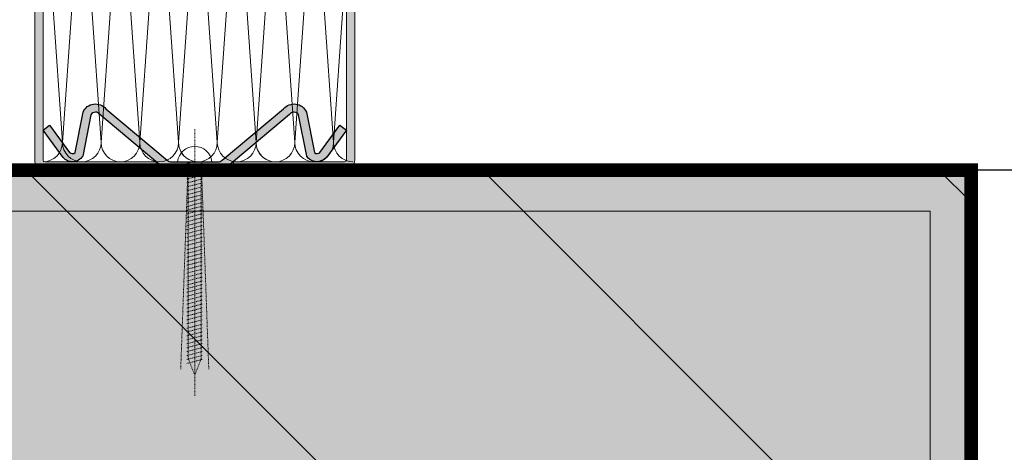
# Model space of a CAD drawing. Header units: millimetres. Extents: x -226731 to 126254, y -16359 to 60195.
# Tile 180 of 256: x -154147 to -154004, y 20683 to 20747. Entities that reach past the tile are written whole.
import ezdxf

# ---------------------------------------------------------------- set-up
doc = ezdxf.new("R2010")
doc.units = ezdxf.units.MM
doc.header["$LTSCALE"] = 0.1
doc.header["$MEASUREMENT"] = 0
doc.linetypes.add('CENTERX2', pattern=[4, 2.5, -0.5, 0.5, -0.5])
doc.linetypes.add('DASHED2', pattern=[0.375, 0.25, -0.125])
doc.layers.get('0').update_dxf_attribs({"lineweight": 5})
for name, color, linetype, lineweight in [('0_CCE_ FF_SIDE WALL SPRINKLER', 6, 'Continuous', 0), ('10. Centre Line', 1, 'CENTERX2', 5), ('3. Alum. Flashing', 94, 'Continuous', 9), ('3_Hatch', 8, 'Continuous', 0), ('6. All Gasket Hatch Rcc Wall', 251, 'Continuous', 5), ('9. All Screw & Anchors', 253, 'DASHED2', 9), ('ALUMINIUM SUB EXTRUSSION', 94, 'Continuous', 30), ('COLUMN', 5, 'Continuous', 0), ('HATCH', 9, 'Continuous', 0), ('S2-Civil plan', 5, 'Continuous', 5), ('SPRINKLER COVERAGE AREA', 1, 'Continuous', 9)]:
    doc.layers.add(name, color=color, linetype=linetype, lineweight=lineweight)
doc.layers.add('AREA LINE', color=3, linetype='Continuous', plot=False)
doc.layers.add('V.PORT', color=3, linetype='Continuous', plot=False)
doc.layers.add('FIRE FIGHTING SERVICES', color=5, linetype='Continuous')
doc.layers.add('NPC-P-Waste Water Pipe', color=5, linetype='Continuous')

# ---------------------------------------------------------------- blocks, each defined once
blk = doc.blocks.new('A$C24A0312C')
at = {"layer": 'COLUMN', "linetype": 'Continuous'}
h = blk.add_hatch(color=8, dxfattribs=at)
h.dxf.hatch_style = 1
h.paths.add_polyline_path([(-99.99999979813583, 100.0000000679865), (100.0000002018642, 100.0000000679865), (100.0000002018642, -99.99999993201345), (-99.99999979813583, -99.99999993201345)])
h.paths.add_polyline_path([(94.00000020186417, 94.00000006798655), (-93.99999979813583, 94.00000006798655), (-93.99999979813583, -93.99999993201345), (94.00000020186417, -93.99999993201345)], flags=16)
at = {"layer": 'HATCH'}
h = blk.add_hatch(color=8, dxfattribs=at)
h.dxf.hatch_style = 1
h.paths.add_polyline_path([(94.00000020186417, 94.00000006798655), (-93.99999979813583, 94.00000006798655), (-93.99999979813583, -93.99999993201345), (94.00000020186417, -93.99999993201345)])
at = {"layer": 'COLUMN', "color": 8, "linetype": 'Continuous'}
for points in [[(100.0000002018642, 100.0000000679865), (-99.99999979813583, 100.0000000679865), (-99.99999979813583, -99.99999993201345), (100.0000002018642, -99.99999993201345)], [(94.00000020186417, 94.00000006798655), (-93.99999979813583, 94.00000006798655), (-93.99999979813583, -93.99999993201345), (94.00000020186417, -93.99999993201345)]]:
    blk.add_lwpolyline(points, close=True, dxfattribs=at)
blk = doc.blocks.new('10X75_SCREW')
at = {"layer": '10. Centre Line', "ltscale": 0.03}
blk.add_line((-34.9986220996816, 15.43312372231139), (52.57465475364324, 15.43312372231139), dxfattribs=at)
at = {"layer": '9. All Screw & Anchors', "linetype": 'ByBlock', "lineweight": 5, "ltscale": 0.03}
blk.add_line((-24.26051741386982, 9.808123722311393), (-24.26051741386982, 21.05812372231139), dxfattribs=at)
at = {"layer": '9. All Screw & Anchors', "lineweight": 5, "ltscale": 0.03}
for p, q in [((-23.80530757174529, 17.58950028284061), (43.79595361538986, 20.03980380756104)), ((-23.69912511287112, 18.03312372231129), (-24.38739897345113, 15.43312372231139)), ((40.20081477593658, 17.5895002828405), (-24.26051741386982, 17.58950028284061)), ((-22.40606850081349, 18.03312372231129), (-23.78261622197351, 12.83312372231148)), ((-21.11301188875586, 18.03312372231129), (-22.48955960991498, 12.83312372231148)), ((-19.91562281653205, 18.03312372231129), (-21.29217053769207, 12.83312372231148)), ((-18.62256620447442, 18.03312372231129), (-19.99911392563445, 12.83312372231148)), ((-17.3295095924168, 18.03312372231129), (-18.7060573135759, 12.83312372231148)), ((-16.03645298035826, 18.03312372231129), (-17.41300070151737, 12.83312372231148)), ((-14.74339636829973, 18.03312372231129), (-16.11994408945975, 12.83312372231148)), ((-13.4503397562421, 18.03312372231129), (-14.82688747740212, 12.83312372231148)), ((-12.15728314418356, 18.03312372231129), (-13.53383086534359, 12.83312372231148)), ((-10.86422653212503, 18.03312372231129), (-12.24077425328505, 12.83312372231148)), ((-9.571169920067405, 18.03312372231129), (-10.94771764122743, 12.83312372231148)), ((-8.380900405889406, 18.03312372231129), (-9.75744812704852, 12.83312372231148)), ((-7.183511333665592, 18.03312372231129), (-8.560059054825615, 12.83312372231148)), ((-5.890454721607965, 18.03312372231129), (-7.267002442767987, 12.83312372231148)), ((-4.597398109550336, 18.03312372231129), (-5.973945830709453, 12.83312372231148)), ((-3.304341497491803, 18.03312372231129), (-4.680889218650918, 12.83312372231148)), ((-2.011284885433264, 18.03312372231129), (-3.387832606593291, 12.83312372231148)), ((-0.7182282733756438, 18.03312372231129), (-2.094775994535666, 12.83312372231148)), ((0.5748283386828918, 18.03312372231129), (-0.8017193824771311, 12.83312372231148)), ((1.867884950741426, 18.03312372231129), (0.4913372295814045, 12.83312372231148)), ((3.160941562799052, 18.03312372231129), (1.784393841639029, 12.83312372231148)), ((4.622027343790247, 18.03312372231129), (3.245479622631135, 12.83312372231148)), ((5.81941641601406, 18.03312372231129), (4.442868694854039, 12.83312372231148)), ((7.112473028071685, 18.03312372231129), (5.735925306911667, 12.83312372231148)), ((8.405529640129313, 18.03312372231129), (7.028981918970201, 12.83312372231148)), ((9.698586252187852, 18.03312372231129), (8.322038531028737, 12.83312372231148)), ((10.99164286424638, 18.03312372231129), (9.615095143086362, 12.83312372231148)), ((12.28469947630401, 18.03312372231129), (10.90815175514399, 12.83312372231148)), ((13.57775608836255, 18.03312372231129), (12.20120836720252, 12.83312372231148)), ((14.87081270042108, 18.03312372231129), (13.49426497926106, 12.83312372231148)), ((16.16386931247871, 18.03312372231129), (14.78732159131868, 12.83312372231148)), ((17.35413882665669, 18.03312372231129), (15.97759110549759, 12.83312372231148)), ((18.55152789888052, 18.03312372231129), (17.1749801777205, 12.83312372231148)), ((19.84458451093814, 18.03312372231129), (18.46803678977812, 12.83312372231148)), ((21.13764112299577, 18.03312372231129), (19.76109340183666, 12.83312372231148)), ((22.43069773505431, 18.03312372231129), (21.0541500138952, 12.83312372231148)), ((23.72375434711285, 18.03312372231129), (22.34720662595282, 12.83312372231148)), ((25.01681095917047, 18.03312372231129), (23.64026323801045, 12.83312372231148)), ((26.30986757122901, 18.03312372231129), (24.93331985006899, 12.83312372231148)), ((27.60292418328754, 18.03312372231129), (26.22637646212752, 12.83312372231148)), ((28.89598079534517, 18.03312372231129), (27.51943307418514, 12.83312372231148)), ((30.35714629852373, 18.03312372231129), (28.98059857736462, 12.83312372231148)), ((31.55453537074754, 18.03312372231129), (30.17798764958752, 12.83312372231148)), ((32.84759198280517, 18.03312372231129), (31.47104426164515, 12.83312372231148)), ((34.14064859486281, 18.03312372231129), (32.76410087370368, 12.83312372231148)), ((35.43370520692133, 18.03312372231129), (34.05715748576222, 12.83312372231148)), ((36.72676181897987, 18.03312372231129), (35.35021409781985, 12.83312372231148)), ((38.01981843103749, 18.03312372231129), (36.64327070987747, 12.83312372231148)), ((39.31287504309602, 18.03312372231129), (37.93632732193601, 12.83312372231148)), ((40.60593165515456, 18.03312372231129), (39.22938393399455, 12.83312372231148)), ((45.69469242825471, 15.43312372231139), (40.20081477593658, 17.5895002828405)), ((41.89898826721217, 18.03312372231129), (40.52244054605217, 12.83312372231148)), ((40.36069314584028, 13.33950028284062), (-24.26051741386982, 13.33950028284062)), ((-23.80530757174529, 13.27674716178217), (43.79595361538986, 10.82644363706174)), ((45.69469242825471, 15.43312372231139), (40.20081477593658, 13.27674716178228))]:
    blk.add_line(p, q, dxfattribs=at)
at = {"layer": '9. All Screw & Anchors', "linetype": 'ByBlock', "lineweight": 5, "ltscale": 0.03}
blk.add_arc((-23.64694211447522, 15.43312372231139), 5.658365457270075, 96.22521438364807, 263.7747856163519, dxfattribs=at)
blk = doc.blocks.new('*U437')
h = blk.add_hatch(color=8)
h.dxf.hatch_style = 1
edge = h.paths.add_edge_path()
edge.add_line((-5.630977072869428, 37.08609110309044), (-21.83387340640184, 37.08611622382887))
edge.add_arc((-21.83387387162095, 36.78611622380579), 0.3000000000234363, 89.99991114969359, 179.9999111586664)
edge.add_line((-22.13387387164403, 36.78611668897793), (-22.13390797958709, -8.762606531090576))
edge.add_arc((-21.83390797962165, -8.762606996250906), 0.2999999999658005, 179.9999111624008, 269.999911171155)
edge.add_line((-21.83390844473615, -9.062606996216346), (-8.333908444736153, -9.062627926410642))
edge.add_line((-8.333908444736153, -9.062627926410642), (-8.333910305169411, -10.26262792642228))
edge.add_line((-8.333910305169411, -10.26262792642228), (-21.83391030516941, -10.26260699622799))
edge.add_arc((-21.83390797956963, -8.762606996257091), 1.499999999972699, 179.9999111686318, 269.9999111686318, ccw=False)
edge.add_line((-23.33390797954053, -8.76260467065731), (-23.33387387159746, 36.78611854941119))
edge.add_arc((-21.83387387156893, 36.78611622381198), 1.500000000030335, 89.99991117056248, 179.9999111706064, ccw=False)
edge.add_line((-21.83387154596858, 38.28611622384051), (-5.630975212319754, 38.28609110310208))
edge.add_line((-5.630975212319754, 38.28609110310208), (-5.630977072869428, 37.08609110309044))
h = blk.add_hatch(color=8)
h.dxf.hatch_style = 1
edge = h.paths.add_edge_path()
edge.add_line((-4.731258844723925, 37.82046867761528), (-13.84034397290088, 30.20483142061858))
edge.add_arc((-14.48718861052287, 30.60931054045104), 0.762896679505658, 210.8281310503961, 327.9818015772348, ccw=False)
edge.add_line((-15.14229439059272, 30.21835304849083), (-16.33958422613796, 36.261354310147))
edge.add_arc((-17.84309510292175, 35.31228158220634), 1.777999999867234, 32.26166481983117, 139.8869729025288)
edge.add_line((-19.20286492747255, 36.45784259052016), (-22.13388055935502, 32.47247289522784))
edge.add_line((-22.13388055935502, 32.47247289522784), (-21.16716843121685, 31.76151040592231))
edge.add_line((-21.16716843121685, 31.76151040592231), (-18.26605342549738, 35.70622352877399))
edge.add_arc((-17.84309510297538, 35.31228158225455), 0.57799999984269, 48.586663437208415, 137.0342963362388, ccw=False)
edge.add_line((-17.46075593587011, 35.74575679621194), (-16.28861151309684, 29.8296703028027))
edge.add_arc((-14.48718861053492, 30.60931054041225), 1.962896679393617, 203.4025432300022, 321.1429134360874)
edge.add_line((-12.95865493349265, 29.37782843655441), (-4.017254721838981, 36.85327296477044))
edge.add_arc((-3.375841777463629, 36.0860771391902), 1.000000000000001, 90.00008883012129, 129.8972600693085, ccw=False)
edge.add_line((-3.375843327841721, 37.086077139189), (3.375841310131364, 37.08608760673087))
edge.add_arc((3.375842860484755, 36.08608760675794), 0.9999999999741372, 50.102739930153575, 90.00008882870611, ccw=False)
edge.add_line((4.01725580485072, 36.85328343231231), (12.95866853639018, 29.37782843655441))
edge.add_arc((14.48720221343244, 30.60931054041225), 1.962896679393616, 218.8570865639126, 336.5974567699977)
edge.add_line((16.28862511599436, 29.8296703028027), (17.46076953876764, 35.74575679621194))
edge.add_arc((17.8431087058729, 35.31228158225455), 0.5779999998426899, 42.96570366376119, 131.4133365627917, ccw=False)
edge.add_line((18.2660670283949, 35.70622352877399), (21.16718203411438, 31.76151040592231))
edge.add_line((21.16718203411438, 31.76151040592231), (22.13389416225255, 32.47247289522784))
edge.add_line((22.13389416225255, 32.47247289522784), (19.20287853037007, 36.45784259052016))
edge.add_arc((17.84310870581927, 35.31228158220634), 1.777999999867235, 40.11302709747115, 147.7383351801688)
edge.add_line((16.33959782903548, 36.261354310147), (15.14230799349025, 30.21835304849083))
edge.add_arc((14.48720221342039, 30.60931054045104), 0.7628966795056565, 212.0181984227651, 329.17186894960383, ccw=False)
edge.add_line((13.84035757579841, 30.20483142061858), (4.731259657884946, 37.82047937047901))
edge.add_arc((3.448433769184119, 36.28608771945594), 1.999999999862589, 50.10273992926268, 90.00008882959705)
edge.add_line((3.448430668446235, 38.28608771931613), (-3.448436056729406, 38.28607702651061))
edge.add_arc((-3.448432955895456, 36.28607702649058), 2.000000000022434, 90.00008883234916, 129.8972600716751)
h = blk.add_hatch(color=8)
h.dxf.hatch_style = 1
edge = h.paths.add_edge_path()
edge.add_line((5.630990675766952, 37.08609110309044), (21.83388700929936, 37.08611622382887))
edge.add_arc((21.83388747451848, 36.78611622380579), 0.3000000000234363, 8.884133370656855e-05, 90.00008885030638, ccw=False)
edge.add_line((22.13388747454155, 36.78611668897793), (22.13392158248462, -8.762606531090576))
edge.add_arc((21.83392158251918, -8.762606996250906), 0.2999999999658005, -89.99991117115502, 8.883759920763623e-05, ccw=False)
edge.add_line((21.83392204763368, -9.062606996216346), (8.333922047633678, -9.062627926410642))
edge.add_line((8.333922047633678, -9.062627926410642), (8.333923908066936, -10.26262792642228))
edge.add_line((8.333923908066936, -10.26262792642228), (21.83392390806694, -10.26260699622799))
edge.add_arc((21.83392158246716, -8.762606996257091), 1.499999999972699, 270.0000888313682, 360.0000888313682)
edge.add_line((23.33392158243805, -8.76260467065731), (23.33388747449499, 36.78611854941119))
edge.add_arc((21.83388747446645, 36.78611622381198), 1.500000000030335, 8.882939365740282e-05, 90.00008882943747)
edge.add_line((21.8338851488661, 38.28611622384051), (5.630988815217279, 38.28609110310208))
edge.add_line((5.630988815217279, 38.28609110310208), (5.630990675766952, 37.08609110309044))
h = blk.add_hatch()
h.set_pattern_fill('ANSI37', color=8, scale=10, angle=-8.883050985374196e-05)
h.set_pattern_definition([(44.99991116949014, (-1029805.244878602, 402552.949488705), (-0.8838821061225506, 0.8838848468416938), []), (134.9999111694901, (-1029805.244878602, 402552.949488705), (-0.8838848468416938, -0.8838821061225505), [])])
edge = h.paths.add_edge_path()
edge.add_ellipse((-15.08391418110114, -12.76261746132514), major_axis=(3.838801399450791, -5.951619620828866e-06), ratio=0.6512449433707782, start_angle=0, end_angle=360, ccw=False)
h = blk.add_hatch()
h.set_pattern_fill('ANSI37', color=8, scale=10)
h.set_pattern_definition([(45, (-1664365.54648914, 683714.7504389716), (-0.8838834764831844, 0.8838834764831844), []), (135, (-1664365.54648914, 683714.7504389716), (-0.8838834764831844, -0.8838834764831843), [])])
edge = h.paths.add_edge_path()
edge.add_ellipse((15.08392778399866, -12.76261746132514), major_axis=(-3.838801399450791, -5.951619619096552e-06), ratio=0.6512449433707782, start_angle=0, end_angle=360)
at = {"layer": '3. Alum. Flashing', "color": 8}
for points in [[(-5.630977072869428, 37.08609110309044), (-21.83387340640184, 37.08611622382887, 0.4142135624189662), (-22.13387387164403, 36.78611668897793), (-22.13390797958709, -8.762606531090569, 0.4142135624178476), (-21.83390844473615, -9.062606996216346), (-8.333908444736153, -9.062627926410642), (-8.333910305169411, -10.26262792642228), (-21.83391030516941, -10.26260699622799, -0.414213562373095), (-23.33390797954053, -8.76260467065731), (-23.33387387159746, 36.78611854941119, -0.4142135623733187), (-21.83387154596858, 38.28611622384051), (-5.630975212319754, 38.28609110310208)], [(5.630990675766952, 37.08609110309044), (21.83388700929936, 37.08611622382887, -0.4142135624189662), (22.13388747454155, 36.78611668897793), (22.13392158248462, -8.762606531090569, -0.4142135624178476), (21.83392204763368, -9.062606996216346), (8.333922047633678, -9.062627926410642), (8.333923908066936, -10.26262792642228), (21.83392390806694, -10.26260699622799, 0.414213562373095), (23.33392158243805, -8.76260467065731), (23.33388747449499, 36.78611854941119, 0.4142135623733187), (21.8338851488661, 38.28611622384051), (5.630988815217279, 38.28609110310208)]]:
    blk.add_lwpolyline(points, format="xyb", close=True, dxfattribs=at)
at = {"layer": '3_Hatch', "color": 8}
for centre, radius, start, end in [((-29.5859743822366, -12.09323631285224, 5.000000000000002), 7.009500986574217, 333.1180843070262, 19.82395406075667), ((29.58598798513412, -12.09323631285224, 5.000000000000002), 7.009500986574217, 160.1760459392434, 206.8819156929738), ((-30.2464384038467, -12.25340921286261, 5.000000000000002), 8.159129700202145, 338.3575438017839, 14.80905737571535), ((-29.7464384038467, -12.25340998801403, 5.000000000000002), 8.159129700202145, 338.3575438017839, 14.1225660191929), ((-29.2464384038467, -12.25341076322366, 5.000000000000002), 8.159129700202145, 338.3575438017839, 14.1225660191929), ((-28.7464384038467, -12.25341153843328, 5.000000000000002), 8.159129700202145, 338.3575438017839, 14.1225660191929), ((-28.2464384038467, -12.25341231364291, 5.000000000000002), 8.159129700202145, 338.3575438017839, 14.1225660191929), ((-27.7464384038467, -12.25341308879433, 5.000000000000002), 8.159129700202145, 338.3575438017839, 14.1225660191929), ((-27.2464384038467, -12.25341386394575, 5.000000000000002), 8.159129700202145, 338.3575438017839, 14.1225660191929), ((-26.7464384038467, -12.25341463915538, 5.000000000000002), 8.159129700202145, 3.450069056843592, 14.1225660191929), ((-26.2464384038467, -12.2534154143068, 5.000000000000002), 8.159129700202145, 7.015128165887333, 14.1225660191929), ((-25.7464384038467, -12.25341618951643, 5.000000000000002), 8.159129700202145, 9.333216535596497, 14.1225660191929), ((-25.2464384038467, -12.25341696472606, 5.000000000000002), 8.159129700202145, 11.02387131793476, 14.1225660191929), ((-24.7464384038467, -12.25341773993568, 5.000000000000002), 8.159129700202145, 12.2807797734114, 14.1225660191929), ((-24.2464384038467, -12.25341851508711, 5.000000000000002), 8.159129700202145, 13.18813662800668, 14.1225660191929), ((-23.7464384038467, -12.25341929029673, 5.000000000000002), 8.159129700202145, 13.78476232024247, 14.1225660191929), ((23.74645200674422, -12.25341929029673, 5.000000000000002), 8.159129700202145, 165.8774339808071, 166.2152376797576), ((24.24645200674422, -12.25341851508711, 5.000000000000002), 8.159129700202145, 165.8774339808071, 166.8118633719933), ((24.74645200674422, -12.25341773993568, 5.000000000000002), 8.159129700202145, 165.8774339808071, 167.7192202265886), ((25.24645200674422, -12.25341696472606, 5.000000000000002), 8.159129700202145, 165.8774339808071, 168.9761286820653), ((25.74645200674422, -12.25341618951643, 5.000000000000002), 8.159129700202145, 165.8774339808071, 170.6667834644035), ((26.24645200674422, -12.2534154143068, 5.000000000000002), 8.159129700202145, 165.8774339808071, 172.9848718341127), ((26.74645200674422, -12.25341463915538, 5.000000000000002), 8.159129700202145, 165.8774339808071, 176.5499309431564), ((27.24645200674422, -12.25341386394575, 5.000000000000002), 8.159129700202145, 165.8774339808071, 201.6424561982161), ((27.74645200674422, -12.25341308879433, 5.000000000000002), 8.159129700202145, 165.8774339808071, 201.6424561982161), ((28.24645200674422, -12.25341231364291, 5.000000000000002), 8.159129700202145, 165.8774339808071, 201.6424561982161), ((28.74645200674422, -12.25341153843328, 5.000000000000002), 8.159129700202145, 165.8774339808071, 201.6424561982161), ((29.24645200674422, -12.25341076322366, 5.000000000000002), 8.159129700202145, 165.8774339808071, 201.6424561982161), ((29.74645200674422, -12.25340998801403, 5.000000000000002), 8.159129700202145, 165.8774339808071, 201.6424561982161), ((30.24645200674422, -12.25340921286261, 5.000000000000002), 8.159129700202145, 165.1909426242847, 201.6424561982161), ((-26.7464384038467, -12.25341463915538, 5.000000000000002), 8.159129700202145, 338.3575438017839, 350.4827941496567), ((-26.2464384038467, -12.2534154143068, 5.000000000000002), 8.159129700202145, 338.3575438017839, 346.7522732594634), ((26.24645200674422, -12.2534154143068, 5.000000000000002), 8.159129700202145, 193.2477267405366, 201.6424561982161), ((26.74645200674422, -12.25341463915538, 5.000000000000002), 8.159129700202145, 189.5172058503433, 201.6424561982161), ((-25.7464384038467, -12.25341618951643, 5.000000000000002), 8.159129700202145, 338.3575438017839, 344.2625832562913), ((-25.2464384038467, -12.25341696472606, 5.000000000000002), 8.159129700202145, 338.3575438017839, 342.3942054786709), ((-24.7464384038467, -12.25341773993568, 5.000000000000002), 8.159129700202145, 338.3575438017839, 340.9535524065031), ((-24.2464384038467, -12.25341851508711, 5.000000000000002), 8.159129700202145, 338.3575438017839, 339.8566306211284), ((-23.7464384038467, -12.25341929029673, 5.000000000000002), 8.159129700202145, 338.3575438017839, 339.0649461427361), ((23.74645200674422, -12.25341929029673, 5.000000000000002), 8.159129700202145, 200.9350538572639, 201.6424561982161), ((24.24645200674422, -12.25341851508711, 5.000000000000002), 8.159129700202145, 200.1433693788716, 201.6424561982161), ((24.74645200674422, -12.25341773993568, 5.000000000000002), 8.159129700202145, 199.0464475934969, 201.6424561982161), ((25.24645200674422, -12.25341696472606, 5.000000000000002), 8.159129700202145, 197.6057945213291, 201.6424561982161), ((25.74645200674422, -12.25341618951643, 5.000000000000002), 8.159129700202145, 195.7374167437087, 201.6424561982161)]:
    blk.add_arc(centre, radius, start, end, dxfattribs=at)
at = {"layer": '3_Hatch', "color": 8, "extrusion": (0, 0, -1)}
blk.add_ellipse((-15.08391418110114, -12.76261746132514, 5.000000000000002), major_axis=(3.838801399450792, -5.951619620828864e-06), ratio=0.6512449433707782, dxfattribs=at)
at = {"layer": '3_Hatch', "color": 8}
blk.add_ellipse((15.08392778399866, -12.76261746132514, 5.000000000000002), major_axis=(-3.838801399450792, -5.951619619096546e-06), ratio=0.6512449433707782, dxfattribs=at)
at = {"layer": '6. All Gasket Hatch Rcc Wall', "color": 8}
for points in [[(0.4670474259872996, 37.08610372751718, 0.414213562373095), (-2.358069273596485, 34.2609870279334), (-5.183185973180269, -6.237497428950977), (-8.008302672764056, 34.26098702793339, -0.9999999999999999), (-2.358069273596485, 34.2609870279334), (0.4670474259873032, -6.237497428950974, -0.9999999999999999), (-5.183185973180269, -6.237497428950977, -0.9999999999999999), (-10.83341937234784, -6.237497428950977), (-8.008302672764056, 34.26098702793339, 0.9999999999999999), (-13.65853607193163, 34.26098702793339), (-10.83341937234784, -6.237497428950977, -0.9999999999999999), (-16.48365277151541, -6.237497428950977), (-13.65853607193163, 34.26098702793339, 0.9999999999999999), (-19.3087694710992, 34.26098702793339), (-16.48365277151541, -6.237497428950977, -0.9999999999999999), (-22.13388617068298, -6.237497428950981), (-19.3087694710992, 34.26098702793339, 0.414213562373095), (-22.13388617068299, 37.08610372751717, 0.414213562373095)], [(11.76751422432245, 37.08610372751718, 0.414213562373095), (8.942397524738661, 34.2609870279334), (6.117280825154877, -6.237497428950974), (3.292164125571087, 34.2609870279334, -0.9999999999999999), (8.942397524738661, 34.2609870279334), (11.76751422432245, -6.237497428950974, -0.9999999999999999), (6.117280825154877, -6.237497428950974, -0.9999999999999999), (0.4670474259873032, -6.237497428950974), (3.292164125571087, 34.2609870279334, 0.9999999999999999), (-2.358069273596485, 34.2609870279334), (0.4670474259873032, -6.237497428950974, -0.9999999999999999), (-5.183185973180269, -6.237497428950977), (-2.358069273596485, 34.2609870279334, 0.9999999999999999), (-8.008302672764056, 34.26098702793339), (-5.183185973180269, -6.237497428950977, -0.9999999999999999), (-10.83341937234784, -6.237497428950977), (-8.008302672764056, 34.26098702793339, 0.414213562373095), (-10.83341937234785, 37.08610372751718, 0.414213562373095)], [(23.06798102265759, 37.08610372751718, 0.414213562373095), (20.24286432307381, 34.2609870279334), (17.41774762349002, -6.23749742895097), (14.59263092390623, 34.2609870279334, -0.9999999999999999), (20.24286432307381, 34.2609870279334), (23.0679810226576, -6.23749742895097, -0.9999999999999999), (17.41774762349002, -6.23749742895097, -0.9999999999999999), (11.76751422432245, -6.237497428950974), (14.59263092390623, 34.2609870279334, 0.9999999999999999), (8.942397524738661, 34.2609870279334), (11.76751422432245, -6.237497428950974, -0.9999999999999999), (6.117280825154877, -6.237497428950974), (8.942397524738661, 34.2609870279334, 0.9999999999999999), (3.292164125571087, 34.2609870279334), (6.117280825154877, -6.237497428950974, -0.9999999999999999), (0.4670474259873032, -6.237497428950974), (3.292164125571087, 34.2609870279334, 0.414213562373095), (0.4670474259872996, 37.08610372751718, 0.414213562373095)]]:
    blk.add_lwpolyline(points, format="xyb", dxfattribs=at)
at = {"layer": 'ALUMINIUM SUB EXTRUSSION', "color": 8}
blk.add_lwpolyline([(-4.731258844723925, 37.82046867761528), (-13.84034397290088, 30.20483142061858, -0.5609080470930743), (-15.14229439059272, 30.21835304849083), (-16.33958422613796, 36.261354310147, 0.5074678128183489), (-19.20286492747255, 36.45784259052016), (-22.13388055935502, 32.47247289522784), (-21.16716843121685, 31.76151040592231), (-18.26605342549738, 35.70622352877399, -0.4063000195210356), (-17.46075593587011, 35.74575679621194), (-16.28861151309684, 29.8296703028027, 0.5642782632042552), (-12.95865493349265, 29.37782843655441), (-4.017254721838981, 36.85327296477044, -0.1758643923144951), (-3.375843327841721, 37.086077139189), (3.375841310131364, 37.08608760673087, -0.1758651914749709), (4.01725580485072, 36.85328343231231), (12.95866853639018, 29.37782843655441, 0.5642782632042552), (16.28862511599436, 29.8296703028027), (17.46076953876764, 35.74575679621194, -0.4063000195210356), (18.2660670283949, 35.70622352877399), (21.16718203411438, 31.76151040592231), (22.13389416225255, 32.47247289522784), (19.20287853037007, 36.45784259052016, 0.5074678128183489), (16.33959782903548, 36.261354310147), (15.14230799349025, 30.21835304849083, -0.5609080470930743), (13.84035757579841, 30.20483142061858), (4.731259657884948, 37.82047937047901, 0.1758651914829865), (3.448430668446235, 38.28608771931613), (-3.448436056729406, 38.28607702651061, 0.1758643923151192)], format="xyb", close=True, dxfattribs=at)
at = {"layer": '3_Hatch', "color": 8, "lineweight": 0, "xscale": 0.4444444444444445, "yscale": 0.4444444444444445, "zscale": 0.4444444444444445, "rotation": 89.99991116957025}
blk.add_blockref('10X75_SCREW', (6.859181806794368, 47.86852392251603), dxfattribs=at)
blk = doc.blocks.new('A$C67E6678E')
at = {"color": 8, "xscale": -1, "rotation": 180}
blk.add_blockref('*U437', (10729.21674162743, 10063.28609122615), dxfattribs=at)
blk = doc.blocks.new('A$C2AD535C3')
at = {"layer": 'SPRINKLER COVERAGE AREA', "color": 1}
blk.add_circle((-3.056754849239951e-12, -4.617106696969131e-12), 2500, dxfattribs=at)
blk = doc.blocks.new('G$C3584CA52')
at = {"layer": '0_CCE_ FF_SIDE WALL SPRINKLER', "color": 240, "xscale": -0.6, "yscale": 0.6, "zscale": 0.6}
blk.add_blockref('A$C2AD535C3', (8045.881149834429, -1200.499999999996), dxfattribs=at)

msp = doc.modelspace()

# ---------------------------------------------------------------- hatches: boundary and pattern name
at = {"layer": 'S2-Civil plan', "lineweight": 0}
h = msp.add_hatch(dxfattribs=at)
h.set_pattern_fill('ANSI34', color=8, scale=376.6567349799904, angle=90)
h.set_pattern_definition([(135, (-23958, 0), (-199.7523986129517, -199.7523986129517), []), (135, (-23958, 66.5841327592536), (-199.7523986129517, -199.7523986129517), []), (135, (-23958, 133.1682658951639), (-199.7523986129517, -199.7523986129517), []), (135, (-23958, 199.7523986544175), (-199.7523986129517, -199.7523986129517), [])])
h.paths.add_polyline_path([(-156616.1021799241, 20724.62756657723), (-154008.700860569, 20724.62759837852), (-154008.6920696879, 20524.62758247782), (-159208.6939573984, 20524.62758247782), (-159208.6920742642, 20724.62758247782)])

# ---------------------------------------------------------------- linework, layer by layer
at = {"layer": 'AREA LINE', "color": 8}
msp.add_lwpolyline([(-152367.9427641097, 20724.62758247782), (-154008.6920696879, 20724.62758247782), (-154008.6920726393, 10699.62758247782), (-152367.9427641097, 10699.627592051)], dxfattribs=at)
at = {"layer": 'S2-Civil plan', "color": 8, "const_width": 2}
msp.add_lwpolyline([(-156616.110970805, 20724.62758247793), (-154008.6920696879, 20724.62758247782), (-154008.6920696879, 20524.62758247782), (-159208.6920742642, 20524.62758247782), (-159208.6920742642, 20724.62758247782)], close=True, dxfattribs=at)
at = {"layer": 'V.PORT', "color": 8}
msp.add_lwpolyline([(-152367.9427641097, 20724.62758247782), (-164851.1637023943, 20724.62758247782)], dxfattribs=at)

# ---------------------------------------------------------------- block references
at = {"layer": 'COLUMN', "color": 8, "linetype": 'Continuous'}
msp.add_blockref('A$C24A0312C', (-154108.6920750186, 20624.62758240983), dxfattribs=at)
at = {"layer": 'FIRE FIGHTING SERVICES'}
msp.add_blockref('G$C3584CA52', (-163018.3320608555, 21220.5), dxfattribs=at)
at = {"layer": 'NPC-P-Waste Water Pipe', "color": 0}
msp.add_blockref('A$C67E6678E', (-164851.1637023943, 10699.62758247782), dxfattribs=at)

doc.saveas('drawing.dxf')
